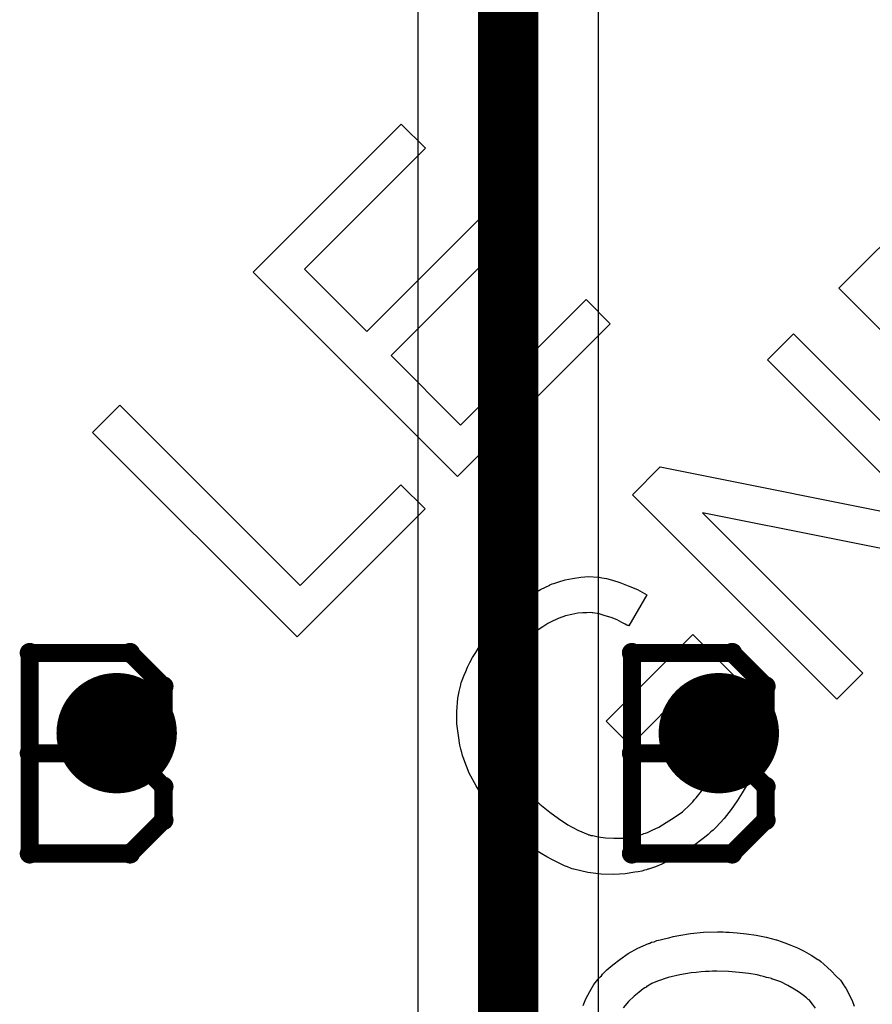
# Model space of a CAD drawing. Extents: x -1.5 to 9, y -3 to 5.
# Tile 211 of 256: x 0.834 to 0.975, y 3.105 to 3.269. Entities that reach past the tile are written whole.
import ezdxf

# ---------------------------------------------------------------- set-up
doc = ezdxf.new("R2010")
doc.units = 0
doc.layers.get('0').update_dxf_attribs({"linetype": 'CONTINUOUS'})
for name, color, linetype in [('qfn16-30-34-a_copper_signal_1', 1, 'CONTINUOUS'), ('qfn16-30-34-a_copper_signal_2', 1, 'CONTINUOUS'), ('qfn16-30-34-a_copper_signal_bot', 5, 'CONTINUOUS'), ('qfn16-30-34-a_copper_signal_top', 1, 'CONTINUOUS'), ('qfn16-30-34-a_drawing_1', 1, 'CONTINUOUS'), ('qfn16-30-34-a_drillmap_1', 1, 'CONTINUOUS'), ('qfn16-30-34-a_legend_top', 2, 'CONTINUOUS'), ('qfn16-30-34-a_pth_drill', 1, 'CONTINUOUS')]:
    doc.layers.add(name, color=color, linetype=linetype)

# ---------------------------------------------------------------- blocks, each defined once
blk = doc.blocks.new('D29')
at = {"const_width": 0.01}
blk.add_lwpolyline([(-0.005, 0, 1), (0.005, 0, 1)], format="xyb", close=True, dxfattribs=at)
blk = doc.blocks.new('D64')
at = {"const_width": 0.005}
blk.add_lwpolyline([(-0.0025, 0, 1), (0.0025, 0, 1)], format="xyb", close=True, dxfattribs=at)
blk = doc.blocks.new('D69')
at = {"const_width": 0.001667}
blk.add_lwpolyline([(-0.000833, 0, 1), (0.000833, 0, 1)], format="xyb", close=True, dxfattribs=at)
blk = doc.blocks.new('D44')
at = {"const_width": 0.0025}
blk.add_lwpolyline([(-0.00125, 0, 1), (0.00125, 0, 1)], format="xyb", close=True, dxfattribs=at)

msp = doc.modelspace()

# ---------------------------------------------------------------- linework, layer by layer
at = {"layer": 'qfn16-30-34-a_copper_signal_top', "color": 1, "const_width": 0.01}
msp.add_lwpolyline([(0.915, 2.975), (0.915, 3.315)], dxfattribs=at)
at = {"layer": 'qfn16-30-34-a_copper_signal_top', "color": 1}
for points in [[(0.9, 3.275235), (0.9, 2.99)], [(0.93, 2.99), (0.93, 3.275235)]]:
    msp.add_lwpolyline(points, dxfattribs=at)
at = {"layer": 'qfn16-30-34-a_drawing_1', "color": 1, "const_width": 0.003}
for points in [[(0.835559, 3.163328), (0.835559, 3.130006)], [(0.85222, 3.163328), (0.835559, 3.163328)], [(0.857774, 3.157774), (0.85222, 3.163328)], [(0.935559, 3.163328), (0.935559, 3.130006)], [(0.95222, 3.163328), (0.935559, 3.163328)], [(0.957774, 3.157774), (0.95222, 3.163328)], [(0.857774, 3.152221), (0.857774, 3.157774)], [(0.957774, 3.152221), (0.957774, 3.157774)], [(0.85222, 3.146667), (0.857774, 3.152221)], [(0.95222, 3.146667), (0.957774, 3.152221)], [(0.85222, 3.146667), (0.835559, 3.146667)], [(0.835559, 3.146667), (0.85222, 3.146667)], [(0.857774, 3.141113), (0.85222, 3.146667)], [(0.95222, 3.146667), (0.935559, 3.146667)], [(0.935559, 3.146667), (0.95222, 3.146667)], [(0.957774, 3.141113), (0.95222, 3.146667)], [(0.857774, 3.135559), (0.857774, 3.141113)], [(0.957774, 3.135559), (0.957774, 3.141113)], [(0.85222, 3.130006), (0.857774, 3.135559)], [(0.95222, 3.130006), (0.957774, 3.135559)], [(0.835559, 3.130006), (0.85222, 3.130006)], [(0.935559, 3.130006), (0.95222, 3.130006)]]:
    msp.add_lwpolyline(points, dxfattribs=at)
at = {"layer": 'qfn16-30-34-a_drillmap_1', "color": 1, "const_width": 0.005}
for points in [[(0.85, 3.145), (0.85, 3.155)], [(0.95, 3.145), (0.95, 3.155)], [(0.845, 3.15), (0.855, 3.15)], [(0.945, 3.15), (0.955, 3.15)]]:
    msp.add_lwpolyline(points, dxfattribs=at)
at = {"layer": 'qfn16-30-34-a_legend_top', "color": 2}
for points in [[(0.901259, 3.24717), (0.881188, 3.227099), (0.891543, 3.216745), (0.910338, 3.23554), (0.914362, 3.231516), (0.895567, 3.212721), (0.907099, 3.201189), (0.927955, 3.222045), (0.931979, 3.218021), (0.906608, 3.19265), (0.87265, 3.226608), (0.897235, 3.251194), (0.901259, 3.24717)], [(1.003909, 3.189951), (0.969951, 3.22391), (0.983004, 3.236963)], [(0.996352, 3.182394), (0.99169, 3.177732), (0.947279, 3.186614), (0.973926, 3.159967), (0.969607, 3.155649), (0.935649, 3.189607), (0.940261, 3.19422), (0.984771, 3.185338), (0.958075, 3.212034), (0.962393, 3.216352), (0.996352, 3.182394)], [(0.880452, 3.174542), (0.897186, 3.191276), (0.90121, 3.187252), (0.879962, 3.166003), (0.846003, 3.199962), (0.850518, 3.204477), (0.880452, 3.174542)], [(0.929907, 3.175916), (0.930103, 3.175916), (0.930594, 3.175818), (0.93133, 3.175671), (0.932361, 3.175425), (0.933538, 3.175033), (0.934962, 3.174493), (0.936483, 3.173855), (0.938053, 3.172972), (0.93506, 3.167819), (0.93501, 3.167868), (0.934912, 3.167868), (0.934716, 3.167966), (0.934471, 3.168113), (0.933882, 3.168408), (0.933097, 3.1688), (0.932115, 3.169193), (0.931134, 3.169487), (0.930103, 3.169831), (0.929073, 3.169978), (0.928975, 3.169978), (0.928631, 3.170027), (0.928091, 3.169978), (0.927404, 3.169978), (0.92657, 3.169929), (0.925588, 3.169733), (0.924558, 3.169487), (0.923478, 3.169095), (0.923331, 3.169046), (0.922988, 3.168898), (0.922399, 3.168604), (0.921614, 3.168211), (0.920779, 3.167672), (0.919847, 3.167034), (0.918865, 3.166249), (0.917884, 3.165365), (0.917344, 3.164825), (0.917148, 3.164531), (0.916853, 3.164236), (0.916166, 3.163451), (0.915479, 3.16247), (0.914694, 3.16139), (0.914056, 3.160262), (0.913516, 3.159035), (0.913467, 3.158887), (0.913271, 3.158495), (0.913124, 3.157857), (0.912879, 3.157121), (0.912682, 3.156139), (0.912437, 3.155109), (0.912339, 3.154029), (0.912339, 3.15295), (0.912339, 3.152852), (0.912339, 3.152459), (0.912437, 3.15187), (0.912535, 3.151183), (0.912682, 3.150349), (0.912928, 3.149416), (0.913222, 3.148435), (0.913566, 3.147404), (0.913615, 3.147355), (0.913664, 3.147208), (0.913762, 3.147012), (0.913909, 3.146668), (0.914105, 3.146276), (0.914351, 3.145834), (0.914596, 3.145294), (0.91494, 3.144754), (0.915725, 3.143479), (0.916706, 3.142104), (0.917786, 3.14073), (0.919111, 3.139307), (0.91916, 3.139258), (0.919307, 3.139111), (0.919553, 3.138866), (0.919896, 3.13862), (0.920289, 3.138228), (0.920828, 3.137786), (0.921368, 3.137344), (0.921957, 3.136854), (0.92338, 3.135823), (0.924901, 3.134793), (0.92657, 3.133909), (0.928288, 3.133173), (0.928337, 3.133124), (0.928533, 3.133124), (0.928729, 3.133026), (0.929073, 3.132977), (0.929956, 3.13278), (0.931183, 3.132633), (0.932557, 3.132535), (0.934078, 3.132584), (0.935697, 3.13283), (0.937366, 3.133222), (0.937415, 3.133271), (0.937562, 3.13332), (0.937808, 3.133369), (0.938151, 3.133517), (0.938495, 3.133664), (0.938936, 3.133909), (0.940016, 3.1344), (0.941243, 3.135136), (0.942568, 3.13597), (0.943942, 3.136952), (0.945218, 3.13813), (0.945708, 3.13862), (0.945954, 3.138964), (0.946248, 3.139258), (0.946886, 3.140092), (0.947671, 3.141074), (0.948408, 3.142203), (0.949144, 3.143528), (0.949831, 3.144902), (0.94988, 3.144951), (0.949929, 3.145098), (0.949978, 3.145245), (0.950076, 3.14554), (0.95037, 3.146325), (0.950665, 3.147208), (0.951008, 3.148239), (0.951352, 3.149367), (0.951597, 3.150496), (0.951695, 3.151576), (0.945316, 3.157955), (0.935305, 3.147944), (0.931281, 3.151968), (0.945708, 3.166396), (0.95832, 3.153784), (0.95832, 3.153686), (0.958271, 3.153539), (0.958222, 3.153195), (0.958173, 3.152753), (0.958075, 3.152263), (0.957977, 3.151674), (0.95783, 3.150938), (0.957682, 3.150202), (0.95729, 3.148533), (0.956799, 3.146668), (0.95621, 3.144803), (0.955425, 3.142939), (0.955376, 3.14289), (0.955327, 3.142742), (0.95518, 3.142497), (0.955032, 3.142153), (0.954787, 3.141712), (0.954542, 3.141172), (0.954198, 3.140632), (0.953855, 3.140092), (0.95302, 3.138767), (0.952039, 3.137295), (0.950861, 3.135823), (0.949536, 3.1344), (0.949045, 3.133909), (0.948653, 3.133615), (0.948211, 3.133173), (0.947622, 3.132682), (0.946935, 3.132192), (0.946248, 3.131603), (0.944531, 3.130474), (0.942666, 3.129296), (0.940556, 3.128266), (0.939476, 3.127775), (0.938298, 3.127383), (0.9382, 3.127383), (0.938004, 3.127284), (0.93766, 3.127235), (0.937219, 3.127088), (0.93663, 3.12699), (0.936041, 3.126892), (0.934422, 3.126646), (0.932557, 3.126548), (0.930447, 3.126597), (0.928238, 3.126843), (0.925932, 3.127383), (0.925883, 3.127432), (0.925638, 3.127481), (0.925343, 3.127579), (0.924852, 3.127775), (0.924362, 3.127971), (0.923724, 3.128315), (0.923037, 3.128609), (0.922251, 3.129002), (0.921417, 3.129443), (0.920485, 3.129983), (0.919601, 3.130572), (0.918669, 3.13121), (0.916706, 3.132682), (0.914792, 3.1344), (0.914743, 3.134449), (0.914547, 3.134645), (0.914302, 3.134891), (0.914007, 3.135283), (0.913566, 3.135725), (0.913075, 3.136314), (0.912633, 3.136952), (0.912044, 3.137639), (0.911505, 3.138473), (0.910866, 3.139307), (0.909689, 3.14127), (0.90856, 3.14338), (0.907628, 3.145687), (0.907628, 3.145785), (0.907529, 3.145981), (0.907431, 3.146276), (0.907333, 3.146766), (0.907137, 3.147355), (0.90699, 3.147993), (0.906744, 3.149613), (0.906499, 3.151526), (0.906499, 3.153588), (0.906646, 3.155796), (0.906892, 3.156925), (0.907137, 3.158053), (0.907137, 3.158151), (0.907235, 3.158348), (0.907333, 3.158642), (0.907481, 3.159084), (0.907726, 3.159624), (0.907971, 3.160262), (0.908266, 3.160948), (0.908658, 3.161734), (0.9091, 3.162568), (0.90964, 3.163402), (0.910179, 3.164335), (0.910817, 3.165267), (0.91229, 3.16723), (0.913075, 3.168211), (0.914645, 3.169782), (0.914989, 3.170027), (0.915381, 3.17042), (0.916412, 3.171254), (0.91759, 3.172137), (0.918914, 3.172972), (0.920387, 3.173855), (0.921908, 3.174591), (0.921957, 3.17464), (0.922104, 3.174689), (0.922301, 3.174787), (0.922595, 3.174885), (0.923429, 3.175131), (0.92446, 3.175474), (0.925687, 3.17572), (0.927061, 3.175916), (0.928435, 3.176014), (0.929907, 3.175916)], [(0.927445, 3.104778), (0.927931, 3.105888), (0.928555, 3.107068), (0.929249, 3.108248), (0.930152, 3.109358), (0.930221, 3.109428), (0.93029, 3.109497), (0.930499, 3.109705), (0.930707, 3.109983), (0.931401, 3.110677), (0.932372, 3.11151), (0.933552, 3.112412), (0.93494, 3.113384), (0.936536, 3.114286), (0.938341, 3.115049), (0.93841, 3.115049), (0.938549, 3.115119), (0.938827, 3.115257), (0.939243, 3.115327), (0.939729, 3.115535), (0.940284, 3.115674), (0.940909, 3.115813), (0.941672, 3.116021), (0.942435, 3.116229), (0.943338, 3.116368), (0.945281, 3.116715), (0.947432, 3.116923), (0.949792, 3.116992), (0.949861, 3.116992), (0.95, 3.116992), (0.950347, 3.116992), (0.950694, 3.116992), (0.95118, 3.116923)], [(0.95118, 3.116923), (0.951735, 3.116923), (0.953054, 3.116854), (0.95458, 3.116645), (0.956177, 3.116437), (0.957842, 3.11609), (0.959508, 3.115674), (0.959577, 3.115674), (0.959716, 3.115604), (0.959924, 3.115535), (0.960202, 3.115466), (0.960965, 3.115188), (0.961937, 3.114772), (0.963047, 3.114355), (0.964158, 3.1138), (0.965337, 3.113106), (0.966448, 3.112412), (0.966587, 3.112343), (0.966934, 3.112065), (0.967419, 3.111649), (0.968044, 3.111093), (0.968738, 3.110469), (0.969432, 3.109705), (0.970195, 3.108942), (0.97082, 3.10804), (0.970889, 3.107901), (0.971098, 3.107623), (0.971375, 3.107138), (0.971722, 3.106444), (0.972139, 3.105611), (0.972486, 3.104639)], [(0.949653, 3.110469), (0.949584, 3.110469), (0.949306, 3.110469), (0.948959, 3.110469), (0.948404, 3.110399), (0.947779, 3.110399), (0.947085, 3.11033), (0.946252, 3.110261), (0.94542, 3.110191), (0.943546, 3.109844), (0.941603, 3.109428), (0.939798, 3.108803), (0.938896, 3.108387), (0.938133, 3.10797), (0.938063, 3.10797), (0.937924, 3.107832), (0.937716, 3.107693), (0.937439, 3.107554), (0.936745, 3.106999), (0.935912, 3.106305), (0.93501, 3.105403), (0.934107, 3.104362)], [(0.966031, 3.104292), (0.965546, 3.104986), (0.96499, 3.10568), (0.964852, 3.10575), (0.964574, 3.106027), (0.964088, 3.106444), (0.963394, 3.106929), (0.962492, 3.107485), (0.961451, 3.108109), (0.960271, 3.108664), (0.958953, 3.10915), (0.958883, 3.10915), (0.958744, 3.10922), (0.958536, 3.109289), (0.958259, 3.109358), (0.957912, 3.109428), (0.957426, 3.109567), (0.95694, 3.109705), (0.956385, 3.109844), (0.954997, 3.110052), (0.953401, 3.110261), (0.951596, 3.110399), (0.949653, 3.110469)]]:
    msp.add_lwpolyline(points, dxfattribs=at)

# ---------------------------------------------------------------- block references
at = {"layer": 'qfn16-30-34-a_copper_signal_1'}
for p in [(0.85, 3.15), (0.95, 3.15)]:
    msp.add_blockref('D29', p, dxfattribs=at)
at = {"layer": 'qfn16-30-34-a_copper_signal_2'}
for p in [(0.85, 3.15), (0.95, 3.15)]:
    msp.add_blockref('D29', p, dxfattribs=at)
at = {"layer": 'qfn16-30-34-a_copper_signal_bot'}
for p in [(0.85, 3.15), (0.95, 3.15)]:
    msp.add_blockref('D29', p, dxfattribs=at)
at = {"layer": 'qfn16-30-34-a_copper_signal_top'}
for p in [(0.85, 3.15), (0.95, 3.15)]:
    msp.add_blockref('D29', p, dxfattribs=at)
at = {"layer": 'qfn16-30-34-a_drawing_1'}
for p in [(0.835559, 3.163328), (0.835559, 3.163328), (0.85222, 3.163328), (0.935559, 3.163328), (0.935559, 3.163328), (0.95222, 3.163328), (0.857774, 3.157774), (0.957774, 3.157774), (0.857774, 3.152221), (0.957774, 3.152221), (0.835559, 3.146667), (0.85222, 3.146667), (0.85222, 3.146667), (0.935559, 3.146667), (0.95222, 3.146667), (0.95222, 3.146667), (0.857774, 3.141113), (0.957774, 3.141113), (0.857774, 3.135559), (0.957774, 3.135559), (0.835559, 3.130006), (0.85222, 3.130006), (0.935559, 3.130006), (0.95222, 3.130006)]:
    msp.add_blockref('D69', p, dxfattribs=at)
at = {"layer": 'qfn16-30-34-a_drillmap_1'}
for p in [(0.85, 3.155), (0.95, 3.155), (0.845, 3.15), (0.855, 3.15), (0.945, 3.15), (0.955, 3.15), (0.85, 3.145), (0.95, 3.145)]:
    msp.add_blockref('D44', p, dxfattribs=at)
at = {"layer": 'qfn16-30-34-a_pth_drill'}
for p in [(0.85, 3.15), (0.95, 3.15)]:
    msp.add_blockref('D64', p, dxfattribs=at)

doc.saveas('drawing.dxf')
